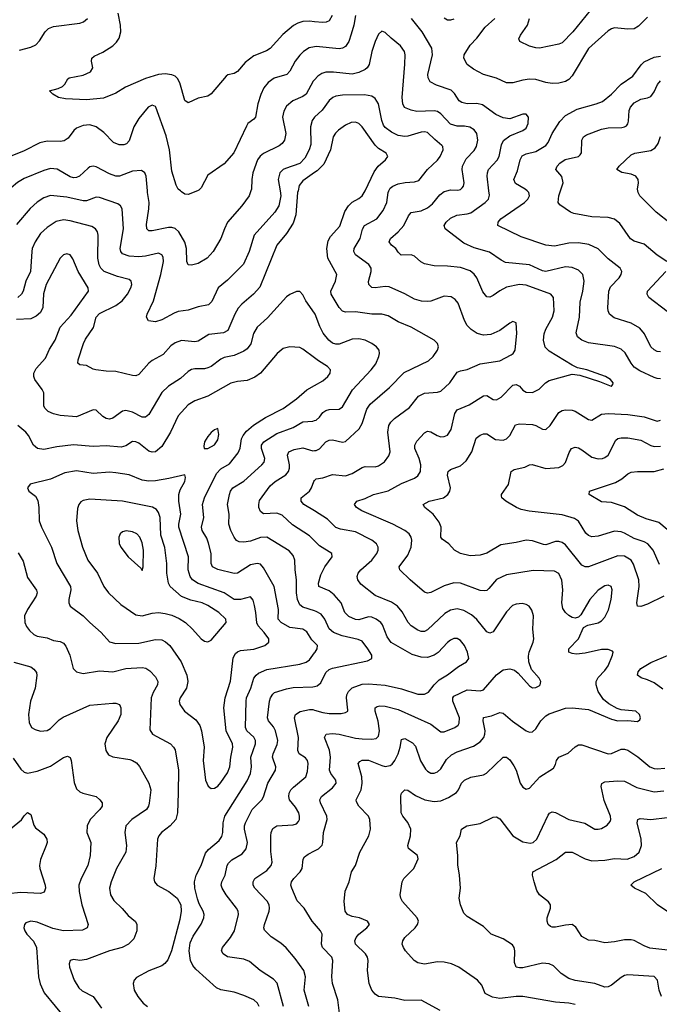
# Model space of a CAD drawing. Header units: inches. Extents: x 990586 to 1117858, y 769490 to 892071.
# Tile 196 of 248: x 1048203 to 1052102, y 875043 to 881044. Entities that reach past the tile are written whole.
import ezdxf

# ---------------------------------------------------------------- set-up
doc = ezdxf.new("R2010")
doc.units = ezdxf.units.IN
doc.header["$MEASUREMENT"] = 0
for name, color, linetype in [('B0847', 7, 'Continuous'), ('B0848', 7, 'Continuous'), ('B0857', 7, 'Continuous'), ('B0858', 7, 'Continuous')]:
    doc.layers.add(name, color=color, linetype=linetype)

msp = doc.modelspace()

# ---------------------------------------------------------------- linework, layer by layer
at = {"layer": 'B0847', "color": 6}
for points, elevation in [([(1049790.1, 880000), (1049794.8, 879970), (1049783.5, 879910), (1049757.4, 879870), (1049631.9, 879730), (1049601.4, 879630), (1049567.2, 879552.8), (1049470, 879455.4), (1049413.3, 879410), (1049374, 879326), (1049353.7, 879306.3), (1049290, 879293.9), (1049230, 879273.3), (1049170, 879265.6), (1049144, 879256), (1049070, 879215), (1049030, 879202.5), (1048988.3, 879208.3), (1048975.5, 879230), (1048980.1, 879250), (1049018.2, 879330), (1049062.9, 879490), (1049080.2, 879570), (1049076.7, 879596.7), (1049070, 879610.7), (1049050, 879620.1), (1048970, 879602), (1048930, 879598.8), (1048870, 879601.9), (1048830, 879617.2), (1048819.5, 879630), (1048815.4, 879650), (1048835.3, 879770), (1048826.8, 879890), (1048816.9, 879910), (1048801.5, 879921.5), (1048690, 879960.9), (1048670, 879961.8), (1048610, 879940.6), (1048590, 879940.3), (1048490, 879962.6), (1048390, 879972), (1048350, 879958), (1048309.3, 879930.7), (1048267.6, 879892.4), (1048183.9, 879796.1)], 3600), ([(1049899.9, 880000), (1049897.5, 879990), (1049886.5, 879853.5), (1049870, 879804.3), (1049830, 879740.4), (1049770, 879669.9), (1049666.5, 879413.5), (1049628, 879370), (1049557.6, 879310), (1049535, 879284.9), (1049514.3, 879250), (1049471, 879149), (1049445.7, 879134.3), (1049355.4, 879124.6), (1049290, 879084.9), (1049270, 879081.3), (1049190, 879089.2), (1049150, 879074.7), (1049124.7, 879055.3), (1049077.5, 879002.5), (1049010, 878966.8), (1048990, 878950.5), (1048930, 878881), (1048910, 878873.6), (1048890, 878875.7), (1048790, 878900.5), (1048730, 878901.8), (1048667.6, 878910), (1048650, 878913.7), (1048610, 878935.2), (1048570, 878940.3), (1048557.1, 878950), (1048559.4, 878970), (1048591.3, 879070), (1048603.7, 879096.3), (1048652.5, 879167.5), (1048670, 879231.4), (1048690, 879253), (1048790, 879302.3), (1048827.5, 879330), (1048860.8, 879370), (1048880.7, 879410), (1048885.7, 879430), (1048882.2, 879450), (1048870, 879459.6), (1048798.4, 879478.4), (1048717.6, 879510), (1048696.8, 879530), (1048687.3, 879550), (1048679.6, 879590), (1048681.1, 879730), (1048677, 879750), (1048664.9, 879770), (1048642.8, 879782.8), (1048510, 879817.1), (1048470, 879823.1), (1048426.1, 879813.9), (1048370, 879777.8), (1048330, 879739.8), (1048297.3, 879690), (1048279.7, 879650), (1048276, 879630), (1048268.7, 879510), (1048240.9, 879450), (1048223.5, 879390), (1048213.3, 879370), (1048192.3, 879350)], 3700), ([(1049612.8, 880000), (1049601.7, 879970), (1049556.8, 879910), (1049470.5, 879810), (1049450.7, 879770), (1049429.2, 879710), (1049382, 879630), (1049345.9, 879590), (1049290, 879557.9), (1049250, 879547.9), (1049229.5, 879549.5), (1049221.1, 879570), (1049219.4, 879650), (1049210, 879688.7), (1049172.6, 879750), (1049150.6, 879770.6), (1049130, 879777.7), (1049110, 879777.7), (1049010, 879756.4), (1048990, 879757.2), (1048977.6, 879770), (1048975.4, 879795.5), (1048991.2, 879890), (1048992.5, 879930), (1048982.7, 879990), (1048981.9, 880000)], 3500), ([(1049286, 880000), (1049230, 879977.3), (1049210, 879979.9), (1049190, 879993.7), (1049182.5, 880000)], 3400), ([(1050000, 879255.7), (1049948, 879330), (1049930, 879367.3), (1049910, 879387.5), (1049890, 879387.1), (1049850, 879368.6), (1049830, 879354.1), (1049713.5, 879226.5), (1049650.8, 879169.2), (1049628.9, 879131.1), (1049612.1, 879067.9), (1049590, 879037.7), (1049570, 879024.4), (1049510, 878998), (1049450, 878984.5), (1049430, 878975.7), (1049370, 878930.9), (1049350, 878921), (1049330, 878916.6), (1049270, 878916.8), (1049250, 878912), (1049230, 878900.6), (1049182.3, 878857.7), (1049109.9, 878810.1), (1049070, 878771.7), (1048990, 878638.4), (1048970, 878620.8), (1048950, 878620.5), (1048890, 878651.6), (1048850, 878662.5), (1048830, 878658), (1048770, 878614.6), (1048750, 878609.7), (1048730, 878613.8), (1048710, 878625.8), (1048670, 878663.4), (1048650, 878666.7), (1048550, 878623.7), (1048450, 878631.9), (1048410, 878641.5), (1048376.3, 878656.2), (1048356.5, 878676.5), (1048351, 878691), (1048349.4, 878770), (1048340.5, 878790), (1048295.3, 878850), (1048289.2, 878870), (1048289.4, 878890), (1048302.5, 878917.5), (1048359.7, 878980.3), (1048384.6, 879035.4), (1048418.5, 879090), (1048449.9, 879170.1), (1048516.4, 879243.6), (1048622.3, 879390), (1048620.4, 879410), (1048558.9, 879510), (1048526.9, 879586.9), (1048510, 879609.9), (1048490, 879616.6), (1048470, 879610.6), (1048450, 879589.9), (1048364.7, 879430), (1048348, 879372), (1048343.3, 879290), (1048330, 879260.1), (1048303.8, 879236.2), (1048270, 879221.3), (1048183.9, 879216.1)], 3800), ([(1050000, 878983.1), (1049930, 879036.1), (1049910, 879045.6), (1049850, 879050), (1049810, 879039.3), (1049772.8, 879010), (1049670, 878890.2), (1049635.7, 878864.3), (1049590, 878844.5), (1049530, 878838.4), (1049490, 878828.9), (1049350, 878750.1), (1049270, 878720.1), (1049230, 878695.8), (1049169.5, 878630), (1049122.1, 878530), (1049070, 878443.3), (1049030, 878410.8), (1049010, 878408), (1048990, 878414.4), (1048930, 878461.9), (1048910, 878470.7), (1048890, 878472), (1048850, 878447.4), (1048821.7, 878438.3), (1048730, 878446.3), (1048650, 878442.7), (1048530, 878452), (1048430, 878440.7), (1048350, 878423.3), (1048310.8, 878430.8), (1048286.7, 878450), (1048256.5, 878510), (1048240.5, 878530), (1048191.4, 878570)], 3900), ([(1050000, 877248), (1049984.3, 877264.3), (1049953.2, 877313.2), (1049942.2, 877322.2), (1049928.6, 877328.6), (1049850, 877339.5), (1049796.3, 877370), (1049779, 877390), (1049780.2, 877450), (1049755, 877590), (1049690, 877703), (1049670, 877724.6), (1049650, 877730.3), (1049610, 877722.2), (1049530, 877670.9), (1049510, 877668), (1049410, 877692.5), (1049378.7, 877710), (1049370.6, 877730), (1049370.5, 877790), (1049354, 877854), (1049343.2, 877883.2), (1049316, 877930), (1049311.9, 877950), (1049325.8, 878010), (1049317.7, 878090), (1049329.1, 878130), (1049402.4, 878277.6), (1049430, 878306), (1049482.6, 878337.4), (1049535.8, 878404.2), (1049546.8, 878433.2), (1049555.8, 878490), (1049564.8, 878510), (1049584.9, 878535.1), (1049627.5, 878572.5), (1049700.9, 878619.1), (1049810, 878673.3), (1049890, 878732.1), (1049953.1, 878786.9), (1050000, 878814)], 3900), ([(1050000, 877440.2), (1049930, 877463), (1049910, 877477.4), (1049897.1, 877510), (1049890.2, 877550), (1049891.1, 877630), (1049881.6, 877690), (1049880.1, 877750), (1049870, 877778.5), (1049845.9, 877805.9), (1049710, 877890), (1049670, 877888.1), (1049610, 877866.4), (1049570, 877859), (1049541.4, 877861.4), (1049525, 877870), (1049510, 877889.5), (1049490, 877929.9), (1049478.6, 877970), (1049479.1, 878030), (1049470.8, 878090), (1049481.8, 878150), (1049488.8, 878171.2), (1049502.6, 878190), (1049570, 878230.9), (1049680.1, 878330), (1049693.1, 878346.9), (1049698.2, 878370), (1049677.2, 878430), (1049677.8, 878450), (1049690.6, 878470), (1049770, 878521.4), (1049870, 878558.7), (1049930, 878592.7), (1049990, 878597.2), (1050000, 878600.6)], 3800), ([(1050000, 877867.2), (1049970, 877897.6), (1049865.2, 877965.2), (1049803.6, 878023.6), (1049770, 878037.2), (1049690, 878032.7), (1049670, 878046.5), (1049661.6, 878070), (1049660.1, 878090), (1049665.9, 878114.1), (1049730, 878203.6), (1049761, 878230), (1049825.4, 878270), (1049842.7, 878290), (1049847.9, 878310), (1049847, 878330), (1049834.9, 878390), (1049843.5, 878410), (1049875.7, 878424.3), (1049930, 878433.6), (1049990, 878416.9), (1050000, 878417.3)], 3700), ([(1050000, 878050.1), (1049935.9, 878090), (1049918.3, 878110), (1049918, 878130), (1049969.7, 878170.3), (1049982, 878190), (1049995.8, 878230), (1050000, 878234.5)], 3600), ([(1048194, 877794), (1048224.4, 877744.4), (1048250, 877644.3), (1048306.4, 877566.4), (1048310, 877550), (1048304.2, 877530), (1048250, 877450), (1048233.2, 877410), (1048235.2, 877370), (1048245, 877345), (1048261.8, 877321.8), (1048290, 877297.8), (1048310, 877287.3), (1048370, 877276), (1048410, 877260.3), (1048450, 877253.7), (1048470, 877245), (1048484.9, 877224.9), (1048509.3, 877170), (1048528.5, 877090), (1048550, 877069.3), (1048590, 877059.9), (1048690, 877076.1), (1048770, 877069.9), (1048850, 877090.2), (1048950, 877096.4), (1048972, 877092), (1048995.6, 877075.6), (1049030, 877039), (1049045.2, 877010), (1049043.8, 876990), (1049016.2, 876943.8), (1049005.4, 876910), (1048995.6, 876715.6), (1049013.4, 876690), (1049122.1, 876630), (1049141.4, 876610), (1049150, 876593.4), (1049171, 876471), (1049169.7, 876330), (1049165.2, 876210), (1049154.9, 876170), (1049119.8, 876130), (1049067, 876090), (1049050.3, 876070), (1049042.5, 876050), (1049032.1, 875887.9), (1049019.9, 875810), (1049024.6, 875790), (1049041.5, 875770), (1049112.7, 875730), (1049163, 875690), (1049185.6, 875650), (1049187.6, 875610), (1049179.2, 875560.8), (1049127.5, 875370), (1049105.6, 875314.4), (1049088.1, 875291.9), (1049070, 875278.5), (1048990, 875247.8), (1048914.2, 875205.8), (1048899.9, 875190), (1048894.2, 875170), (1048901.7, 875130), (1048923.9, 875090), (1048956.3, 875050), (1048981.5, 875030)], 3900), ([(1049663.6, 875030), (1049653.6, 875050), (1049630, 875070.8), (1049570, 875097.2), (1049510, 875116.9), (1049430, 875131.2), (1049402.9, 875142.9), (1049276.7, 875256.7), (1049258.9, 875278.9), (1049243.6, 875310), (1049235.3, 875370), (1049242.8, 875417.2), (1049260.7, 875459.3), (1049310, 875531.3), (1049326.5, 875570), (1049327.1, 875590), (1049321, 875610), (1049296.2, 875656.2), (1049286.3, 875686.3), (1049271.3, 875751.3), (1049268.6, 875790), (1049279.2, 875830), (1049309.9, 875890.1), (1049336.3, 875963.7), (1049353.9, 875986.1), (1049418.8, 876041.2), (1049435.1, 876064.9), (1049441.7, 876090), (1049444.3, 876150), (1049454.2, 876190), (1049590, 876404.4), (1049609.7, 876450), (1049616.9, 876490), (1049611.9, 876550), (1049639.6, 876630), (1049639.9, 876650), (1049630.6, 876670.6), (1049587.5, 876710), (1049579.7, 876730), (1049583, 876890), (1049586.4, 876910), (1049612.8, 876970), (1049630.1, 877030), (1049644.2, 877050), (1049659, 877061), (1049710, 877083.8), (1049910, 877115.2), (1049950, 877127.3), (1049970, 877143.2), (1050000, 877184.4)], 3900), ([(1048167.7, 877127.7), (1048270, 877098.9), (1048290, 877085.7), (1048304.7, 877064.7), (1048307.5, 877047.5), (1048297.2, 876970), (1048269.3, 876890), (1048256.8, 876810), (1048259.9, 876759.9), (1048275.7, 876730), (1048297.4, 876717.4), (1048330, 876708.4), (1048370, 876712.4), (1048390, 876723.6), (1048444.1, 876775.9), (1048467.4, 876792.6), (1048630, 876866), (1048770, 876879), (1048790, 876878.8), (1048810.6, 876870.6), (1048818.9, 876850), (1048819.4, 876810), (1048802.3, 876770), (1048733.8, 876670), (1048722.4, 876630), (1048727.9, 876590), (1048744.4, 876564.4), (1048770, 876550.5), (1048874.6, 876534.6), (1048891.6, 876530), (1048915.2, 876515.2), (1048932.8, 876492.8), (1048990.4, 876390), (1049002, 876350), (1048991.7, 876268.3), (1048987.3, 876250), (1048975.4, 876230), (1048885.7, 876170), (1048851, 876130), (1048843, 876090), (1048854.6, 876010), (1048849.6, 875970.4), (1048792.7, 875870), (1048760.3, 875790), (1048750.8, 875750), (1048756.8, 875710), (1048776.1, 875676.1), (1048827.3, 875627.3), (1048864.3, 875584.3), (1048908.4, 875548.4), (1048917.7, 875530), (1048916.6, 875490), (1048898.7, 875441.3), (1048867.2, 875410), (1048826.8, 875390), (1048750, 875369.6), (1048610, 875315.3), (1048570, 875310.9), (1048530, 875316.5), (1048510, 875310.9), (1048505.5, 875290), (1048507.2, 875270), (1048534.5, 875190), (1048562.8, 875142.8), (1048584.8, 875124.8), (1048650.8, 875090.8), (1048700.7, 875020.7)], 3800), ([(1049811.4, 875030), (1049772.8, 875172.8), (1049750, 875197.2), (1049669.6, 875249.6), (1049603.2, 875303.2), (1049570, 875317.3), (1049470, 875333.1), (1049443.1, 875350), (1049432.5, 875370), (1049439.8, 875390), (1049488.4, 875450), (1049513.3, 875490), (1049536.1, 875590), (1049534.9, 875610), (1049525.4, 875630), (1049462.3, 875710), (1049437.4, 875750), (1049431.9, 875770), (1049434.9, 875790), (1049454.8, 875830), (1049467.6, 875890), (1049475.8, 875904.2), (1049497.1, 875922.9), (1049559.2, 875960.8), (1049582.7, 875990), (1049591.2, 876030), (1049573.5, 876110), (1049573.1, 876130), (1049578.8, 876150), (1049620, 876230), (1049678.6, 876290), (1049690, 876307.3), (1049714.9, 876390), (1049763, 876470), (1049764.9, 876490), (1049744.9, 876550), (1049748.3, 876570), (1049773.5, 876626.5), (1049776.5, 876650), (1049762.7, 876710), (1049750, 876734.7), (1049720.1, 876770), (1049713.3, 876790), (1049724.9, 876890), (1049731, 876910), (1049745.8, 876934.2), (1049756.9, 876943.1), (1049830, 876966.6), (1049870, 876972.9), (1049990, 876978.6), (1050000, 876980.7)], 3800), ([(1049965.7, 875030), (1049937.8, 875130), (1049944.5, 875210), (1049934.3, 875250), (1049882.9, 875322.8), (1049828, 875388), (1049795.8, 875415.8), (1049735.1, 875455.1), (1049694.5, 875494.5), (1049690.4, 875510), (1049695.1, 875530), (1049724.4, 875610), (1049726.8, 875630), (1049723.1, 875650), (1049711, 875671), (1049635.9, 875750), (1049626.7, 875770), (1049626.9, 875790), (1049637.1, 875810), (1049710, 875857.7), (1049736.6, 875890), (1049741.9, 875910), (1049733.8, 875973.8), (1049735, 876070), (1049736.4, 876090), (1049745.8, 876114.2), (1049770, 876130.3), (1049870, 876136.8), (1049890, 876143.9), (1049902.9, 876157.1), (1049909, 876170), (1049909.6, 876190), (1049903.8, 876210), (1049884.5, 876244.5), (1049848.1, 876290), (1049842.8, 876310), (1049846.4, 876330), (1049856.9, 876350), (1049872.9, 876367.1), (1049947.5, 876430), (1049958.4, 876461.6), (1049961.9, 876510), (1049957.3, 876530), (1049944.7, 876544.7), (1049907.6, 876570), (1049897.9, 876590), (1049902.2, 876670), (1049877.8, 876790), (1049883.5, 876810), (1049912.8, 876827.2), (1049970, 876839.7), (1049990, 876838.8), (1050000, 876836.1)], 3700), ([(1048162.7, 876542.7), (1048210, 876475.2), (1048230, 876457.7), (1048250, 876452.6), (1048310, 876463.2), (1048390, 876493.7), (1048470, 876546.8), (1048495.3, 876555.3), (1048510, 876547.1), (1048516.2, 876530), (1048534.3, 876394.3), (1048550, 876356.3), (1048570, 876339), (1048588.8, 876330), (1048668.6, 876308.6), (1048692, 876290), (1048706, 876270), (1048705.5, 876250), (1048692, 876230), (1048632.9, 876170), (1048614.2, 876130), (1048611.9, 876090), (1048636.7, 876030), (1048632.5, 875950), (1048618.7, 875890), (1048577.8, 875810), (1048564.1, 875770), (1048565.8, 875730), (1048582.6, 875650), (1048619.5, 875530), (1048614.1, 875510), (1048585.7, 875494.3), (1048470, 875491.7), (1048405.9, 875505.9), (1048310, 875542.8), (1048271, 875549), (1048241.2, 875538.8), (1048232.5, 875530), (1048228.8, 875510), (1048233.6, 875490), (1048245.9, 875470), (1048287.9, 875427.9), (1048306.4, 875390), (1048317.8, 875210), (1048328.3, 875168.3), (1048353.1, 875113.1), (1048486.9, 874950)], 3700), ([(1048147, 876113), (1048213.1, 876166.9), (1048230, 876192.3), (1048251.4, 876211.4), (1048270, 876200.6), (1048290, 876134.3), (1048299.4, 876119.4), (1048350, 876079.4), (1048367.9, 876050), (1048370.1, 876030), (1048365.1, 876010), (1048330, 875925.8), (1048322.8, 875890), (1048325.5, 875870), (1048358.9, 875770), (1048360.1, 875750), (1048352.8, 875727.2), (1048330, 875718.3), (1048210, 875725.4), (1048130, 875715.7)], 3600), ([(1050000, 875533), (1049985.1, 875550), (1049936.3, 875630), (1049894.5, 875674.5), (1049862.8, 875750), (1049856.8, 875770), (1049860.3, 875790), (1049873.3, 875810), (1049913.2, 875850), (1049924.9, 875870), (1049931.8, 875928.2), (1049938.5, 875941.5), (1049960.9, 875959.1), (1050000, 875978.2)], 3600)]:
    msp.add_lwpolyline(points, dxfattribs=dict(at, elevation=elevation))
for points, elevation in [([(1049410, 878551.6), (1049390, 878544.3), (1049370, 878527.4), (1049350, 878504.4), (1049330.1, 878470), (1049325.1, 878445.1), (1049328.4, 878430), (1049350, 878429.4), (1049390, 878453.3), (1049410, 878483.4), (1049416.6, 878516.6)], 4000), ([(1048550, 878293.9), (1048477.4, 878282.6), (1048390, 878242.6), (1048266.1, 878213.9), (1048251.1, 878190), (1048259.7, 878170), (1048299.2, 878139.2), (1048312.9, 878112.9), (1048319.9, 878070), (1048322, 877990), (1048335.5, 877950), (1048396.2, 877830), (1048429.2, 877729.2), (1048512.8, 877590), (1048514.5, 877570), (1048502.5, 877510), (1048503.2, 877490), (1048511.2, 877470), (1048590, 877411.6), (1048630, 877370.1), (1048698.8, 877310), (1048751.2, 877251.2), (1048790, 877242.9), (1048930, 877244.7), (1049030, 877266.5), (1049070, 877263.6), (1049092.7, 877252.7), (1049118.8, 877230), (1049186.7, 877130), (1049221.7, 877050), (1049228.9, 877010), (1049219.1, 876970), (1049181.6, 876910), (1049176.1, 876890), (1049179.5, 876870), (1049206.7, 876830), (1049277, 876777), (1049301.2, 876741.3), (1049310.6, 876710.6), (1049327.8, 876610), (1049321, 876530), (1049336.3, 876410), (1049352.2, 876372.2), (1049370, 876358.4), (1049390, 876359.4), (1049410, 876373.2), (1049430, 876395.5), (1049470, 876454.3), (1049484.9, 876490), (1049489.5, 876550), (1049501.6, 876610), (1049499.6, 876630), (1049462.3, 876710), (1049447.7, 876850), (1049455, 876910), (1049487.6, 877012.4), (1049504.4, 877155.6), (1049518.8, 877181.2), (1049530, 877191.6), (1049550, 877200.3), (1049630, 877207.8), (1049697.1, 877230), (1049722.7, 877250), (1049721.4, 877270), (1049694.3, 877310), (1049656.8, 877350), (1049647.7, 877367.6), (1049643, 877430), (1049634.2, 877474.2), (1049625.4, 877505.4), (1049610, 877526.3), (1049550, 877509.7), (1049510, 877510.3), (1049450, 877550.1), (1049290, 877608.1), (1049256.2, 877630), (1049241.3, 877650), (1049230.8, 877690), (1049231.4, 877770), (1049173.8, 877950), (1049173.1, 877970), (1049185.7, 878030), (1049173, 878110), (1049173.2, 878150), (1049182, 878178), (1049208.9, 878230), (1049214.4, 878254.4), (1049210.5, 878270.5), (1049112.3, 878247.7), (1049030, 878233.6), (1048990, 878231.6), (1048950, 878238.1), (1048870, 878269.1), (1048790, 878282.7), (1048750, 878285.5), (1048650, 878277.7)], 4000), ([(1048630, 878120.7), (1048590, 878114.3), (1048574.9, 878105.1), (1048563.6, 878090), (1048555.5, 878064.5), (1048548.7, 877990), (1048557.5, 877930), (1048585.1, 877830), (1048617.7, 877750), (1048677.9, 877670), (1048716.1, 877590), (1048744.9, 877550), (1048819.3, 877479.3), (1048910, 877415.9), (1048950, 877409.8), (1049010, 877425.9), (1049050, 877430.2), (1049090, 877425.4), (1049130, 877414), (1049174.8, 877394.8), (1049214, 877370), (1049257.3, 877330), (1049310, 877269.7), (1049330, 877256.1), (1049350, 877252.2), (1049370, 877261.4), (1049462.6, 877370), (1049460.4, 877390), (1049416.7, 877430), (1049350, 877474.4), (1049315.6, 877490), (1049246.3, 877506.3), (1049188.8, 877528.8), (1049119.8, 877590), (1049110.1, 877610), (1049099.3, 877670), (1049100.6, 877730), (1049087.2, 877827.2), (1049062.6, 877902.6), (1049058.5, 878010), (1049050, 878040.7), (1049037.9, 878058), (1049012.1, 878072.1), (1048830, 878110.4)], 4100), ([(1048851.7, 877928.3), (1048830, 877921.9), (1048815.1, 877910), (1048806.7, 877890), (1048810, 877852), (1048820.1, 877830), (1048864.6, 877770), (1048941, 877701), (1048950, 877687.7), (1048956.7, 877710), (1048957.2, 877810), (1048950, 877855.8), (1048935.4, 877890), (1048916.8, 877910), (1048890, 877923.2)], 4200)]:
    msp.add_lwpolyline(points, close=True, dxfattribs=dict(at, elevation=elevation))
at = {"layer": 'B0848', "color": 6}
for points, elevation in [([(1048202.6, 880857.4), (1048270, 880875.2), (1048301.4, 880890), (1048324.3, 880915.7), (1048357.9, 880970), (1048378.6, 880990), (1048410, 881002.3), (1048570, 881023.2), (1048591.9, 881030), (1048616.7, 881050)], 3400), ([(1050000, 881030.8), (1049970, 881033.7), (1049930, 881032.3), (1049898, 881022), (1049872.3, 881007.7), (1049806.7, 880953.3), (1049730, 880868.6), (1049706.9, 880853.1), (1049630, 880822.7), (1049577.7, 880782.3), (1049530, 880728.5), (1049510, 880716.3), (1049472.6, 880707.4), (1049460.9, 880699.1), (1049370, 880591.2), (1049350, 880578), (1049290, 880564.9), (1049230, 880536.8), (1049210, 880551.6), (1049179.1, 880659.1), (1049165.9, 880685.9), (1049150, 880699.6), (1049130, 880707.6), (1049090, 880713.2), (1049050, 880710), (1048970, 880685.1), (1048847.5, 880632.5), (1048790, 880596.1), (1048713.9, 880566.1), (1048610, 880554.4), (1048481.9, 880561.9), (1048439.1, 880570), (1048405.8, 880590), (1048384, 880610), (1048436.6, 880623.4), (1048464.1, 880635.9), (1048479, 880650), (1048496.1, 880683.9), (1048504.8, 880690), (1048590, 880705.8), (1048634.8, 880725.2), (1048649.5, 880750), (1048640.9, 880790), (1048642.4, 880810), (1048658, 880822), (1048710, 880845.9), (1048770, 880885.1), (1048793.8, 880906.2), (1048810, 880930), (1048819.6, 880970), (1048817.8, 881010), (1048802.3, 881082.3)], 3300), ([(1050000, 880878.2), (1049968.1, 880871.9), (1049932.7, 880850), (1049910, 880826.9), (1049882.9, 880790), (1049850.5, 880729.5), (1049830.9, 880710), (1049753.5, 880686.5), (1049718.4, 880661.6), (1049691.2, 880628.8), (1049672.1, 880587.9), (1049654.3, 880530), (1049640.7, 880450), (1049630, 880436.6), (1049594.8, 880410), (1049584.9, 880395.1), (1049508.5, 880231.5), (1049450, 880165.3), (1049350, 880096.3), (1049310, 880018.3), (1049295.9, 880004.1), (1049286, 880000)], 3400), ([(1050000, 880677), (1049992.1, 880667.9), (1049949.3, 880590), (1049930, 880574.8), (1049868.1, 880550), (1049830, 880516.2), (1049813.1, 880486.9), (1049805.6, 880450), (1049824.9, 880350), (1049817.2, 880310), (1049803.8, 880290), (1049785.6, 880274.4), (1049690, 880229), (1049668.6, 880211.4), (1049652.6, 880190), (1049623.6, 880110), (1049617.6, 880070), (1049616.5, 880010), (1049612.8, 880000)], 3500), ([(1049182.5, 880000), (1049170, 880010.4), (1049155.9, 880035.9), (1049130, 880119.5), (1049116, 880250), (1049095.1, 880335.1), (1049033.7, 880510), (1049030, 880515.5), (1049010, 880521.7), (1048986.1, 880510), (1048930, 880442.2), (1048899.2, 880390), (1048870, 880306.3), (1048853.3, 880286.7), (1048838.5, 880281.5), (1048810, 880280.7), (1048775.3, 880295.3), (1048715.8, 880355.8), (1048670, 880391.4), (1048630, 880402.2), (1048590, 880399), (1048550, 880383.4), (1048532.6, 880367.4), (1048498.1, 880321.9), (1048474.1, 880305.9), (1048450, 880301.3), (1048370, 880302.4), (1048326, 880294), (1048230, 880245.3), (1048135, 880205)], 3400), ([(1050000, 880448.7), (1049985.8, 880430), (1049975.9, 880390), (1049977.4, 880282.6), (1049968.2, 880250), (1049941.3, 880198.7), (1049910, 880167), (1049823.4, 880136.6), (1049810, 880130), (1049789.8, 880110), (1049779.2, 880070), (1049790.1, 880000)], 3600), ([(1048981.9, 880000), (1048974.6, 880090), (1048966.3, 880110), (1048945.3, 880125.3), (1048890, 880119.9), (1048810.5, 880089.5), (1048790, 880090.8), (1048750, 880105.2), (1048670, 880146.3), (1048650, 880151.2), (1048630, 880146.7), (1048620.3, 880139.7), (1048567.7, 880090), (1048550, 880082.2), (1048530, 880080.1), (1048510, 880085.4), (1048432.3, 880132.3), (1048390, 880137), (1048350, 880125.4), (1048230, 880075.6), (1048190, 880051.2), (1048150, 880018.3), (1048134, 880000)], 3500), ([(1050000, 880111.3), (1049930, 880061.1), (1049907.6, 880032.4), (1049899.9, 880000)], 3700)]:
    msp.add_lwpolyline(points, dxfattribs=dict(at, elevation=elevation))
at = {"layer": 'B0857', "color": 6}
for points, elevation in [([(1050000, 878417.3), (1050010, 878417.6), (1050030, 878429.2), (1050068.5, 878470), (1050090, 878480.2), (1050110, 878483.8), (1050170, 878469.8), (1050190, 878473.2), (1050273.1, 878550), (1050290, 878582.5), (1050318.4, 878670), (1050339.2, 878700.8), (1050458.2, 878801.8), (1050545.9, 878894.1), (1050694.9, 878965.1), (1050723.9, 878990), (1050750.9, 879030), (1050755.9, 879050), (1050750.3, 879070), (1050729.9, 879090), (1050589, 879169), (1050510, 879202.9), (1050450, 879237.9), (1050410, 879248), (1050350, 879248.6), (1050250, 879263.2), (1050190, 879261.3), (1050170, 879267.5), (1050150, 879289.1), (1050100.8, 879370), (1050099.3, 879390), (1050128.2, 879450), (1050135.4, 879490), (1050082.5, 879590), (1050076.1, 879650), (1050083.3, 879696.7), (1050098.3, 879721.7), (1050155.2, 879784.8), (1050186.1, 879873.9), (1050206.7, 879910), (1050230, 879931.3), (1050270, 879953), (1050290.4, 879969.6), (1050309.5, 880000)], 3700), ([(1050000, 878234.5), (1050010, 878245.4), (1050050, 878251.9), (1050110, 878271), (1050190, 878263.4), (1050230, 878277.3), (1050290, 878314), (1050310, 878320.8), (1050370, 878319.5), (1050390, 878324.2), (1050426, 878350), (1050454.1, 878385.9), (1050461.3, 878410), (1050446.3, 878530), (1050453.4, 878570), (1050465, 878590), (1050487.2, 878612.8), (1050579.4, 878680.6), (1050634.9, 878750), (1050670, 878766.7), (1050750, 878772.8), (1050770, 878780.6), (1050825.3, 878830), (1050870, 878894.8), (1050890, 878903.5), (1050930, 878911.2), (1051010, 878946.5), (1051130, 878964.3), (1051199.6, 879000.4), (1051211.6, 879010), (1051223.3, 879030), (1051233.6, 879133.6), (1051230, 879196.5), (1051210, 879203.6), (1051190, 879194.2), (1051130.8, 879149.2), (1051075.3, 879124.7), (1051030, 879120), (1050991.4, 879131.4), (1050954.7, 879154.7), (1050930, 879180.4), (1050914.6, 879210), (1050875.9, 879315.9), (1050858.7, 879338.7), (1050834.2, 879354.2), (1050790, 879357.8), (1050710, 879329), (1050690, 879325.6), (1050651.9, 879328.1), (1050610, 879339.6), (1050550, 879373.1), (1050454.9, 879414.9), (1050430, 879417.3), (1050370.2, 879410.2), (1050350, 879412.2), (1050330.6, 879430), (1050328.8, 879448.8), (1050344.9, 879510), (1050345.1, 879530), (1050331.9, 879551.9), (1050249.9, 879609.9), (1050239.6, 879630), (1050242.5, 879650), (1050278.6, 879710), (1050292.4, 879767.6), (1050305, 879790), (1050380.6, 879830), (1050419.1, 879880.9), (1050440.6, 879930), (1050449.1, 879990.9), (1050453.6, 880000)], 3600), ([(1050765.3, 875005.3), (1050650, 875067.6), (1050550, 875066.2), (1050490, 875081), (1050390.2, 875090.2), (1050370, 875104), (1050350, 875129.4), (1050333.7, 875170), (1050324, 875250), (1050326.4, 875310), (1050323.1, 875330), (1050311.1, 875350), (1050250.4, 875410), (1050246.2, 875430), (1050254, 875450), (1050270.3, 875469.7), (1050319, 875510), (1050334.9, 875530), (1050323.4, 875550), (1050275.2, 875570), (1050230, 875579.1), (1050202.1, 875590), (1050187.6, 875610), (1050181.1, 875670), (1050186.9, 875733.1), (1050211.5, 875790), (1050226.5, 875850), (1050250.3, 875890), (1050276.2, 875970), (1050330.7, 876070), (1050341.1, 876110), (1050337.3, 876170), (1050330.4, 876190), (1050270.6, 876250), (1050256.5, 876276.5), (1050254.5, 876290), (1050283.9, 876350), (1050291.8, 876390), (1050288, 876430), (1050266, 876510), (1050276.1, 876523.9), (1050290, 876531.1), (1050330, 876530.9), (1050410, 876497.8), (1050430, 876493.3), (1050460.8, 876499.2), (1050473, 876507), (1050490, 876529.5), (1050509.3, 876570), (1050522.2, 876610), (1050530, 876657.4), (1050550, 876663.4), (1050597.1, 876637.1), (1050616, 876616), (1050646.6, 876526.6), (1050677, 876477), (1050690, 876463.3), (1050710, 876452.5), (1050730, 876452), (1050750, 876459.8), (1050770, 876477.2), (1050805.6, 876534.4), (1050836.2, 876563.8), (1050870, 876582.2), (1050970, 876615.6), (1051010, 876642.2), (1051031.5, 876668.5), (1051039.2, 876690), (1051041.1, 876710), (1051028.7, 876770), (1051029.8, 876790.2), (1051078.5, 876801.5), (1051130, 876821.8), (1051150, 876817.4), (1051208, 876768), (1051290, 876709.7), (1051310, 876700.8), (1051330, 876704.7), (1051350, 876722.5), (1051379.7, 876770), (1051410, 876802.1), (1051430, 876813.6), (1051530, 876848.2), (1051570, 876849.2), (1051670, 876839), (1051810, 876781), (1051850, 876769.8), (1051910, 876772.3), (1051970, 876766.7), (1051983.7, 876776.3), (1051988.4, 876790), (1051980.9, 876810), (1051959.1, 876830), (1051870, 876837.6), (1051846, 876846), (1051795.2, 876875.2), (1051761.6, 876901.6), (1051729.6, 876950), (1051717, 876990), (1051718.3, 877010), (1051730, 877035.2), (1051770, 877077.4), (1051790, 877106.5), (1051816.6, 877170), (1051820.7, 877190), (1051816.2, 877196.2), (1051790, 877205.1), (1051750, 877204.7), (1051650, 877184.1), (1051598, 877178), (1051570, 877180.8), (1051549.9, 877190), (1051551.4, 877210), (1051609.8, 877270.2), (1051640.3, 877339.7), (1051665.6, 877354.4), (1051730, 877367.1), (1051750, 877379.6), (1051770, 877402.6), (1051792.5, 877447.5), (1051809.7, 877510), (1051815.5, 877570), (1051807.8, 877590), (1051790, 877597), (1051770, 877593.3), (1051730, 877566.9), (1051679.2, 877510), (1051624, 877416), (1051610, 877401.5), (1051590, 877395.8), (1051570, 877400.1), (1051550, 877412.1), (1051530, 877431.2), (1051514.5, 877454.5), (1051507.3, 877490), (1051514.9, 877570), (1051508.7, 877628.7), (1051490, 877668.3), (1051463.5, 877683.5), (1051332.8, 877687.2), (1051170, 877660.8), (1051110, 877631.8), (1051062.9, 877577.1), (1051050, 877565.6), (1051037.3, 877562.7), (1051010, 877565.7), (1050890, 877608.8), (1050850, 877612.4), (1050790, 877593.6), (1050710, 877551.8), (1050690, 877548.9), (1050670, 877554.2), (1050582.7, 877630), (1050520.9, 877690), (1050518.5, 877698.5), (1050516.3, 877710), (1050570, 877781.1), (1050589.7, 877830), (1050592.7, 877872.7), (1050589.1, 877890), (1050577.5, 877910), (1050551.4, 877931.4), (1050478.5, 877970), (1050289.6, 878049.6), (1050256.2, 878070), (1050243.9, 878090), (1050257.5, 878110), (1050310, 878126.6), (1050359.5, 878150), (1050450, 878171.9), (1050530, 878217.1), (1050609.9, 878250), (1050630, 878263), (1050646.2, 878290), (1050648.8, 878330), (1050638.4, 878370), (1050611, 878430), (1050611.1, 878450), (1050624, 878476), (1050670, 878526.7), (1050690, 878536.6), (1050710, 878532.6), (1050749, 878509), (1050770, 878502.4), (1050790, 878502.8), (1050810, 878511.2), (1050834, 878546), (1050856.3, 878643.7), (1050870, 878666.4), (1050943.7, 878696.3), (1051030, 878751.6), (1051050, 878753.8), (1051090, 878729.3), (1051110, 878727.2), (1051137.3, 878742.7), (1051210, 878816.7), (1051230, 878819.4), (1051250, 878810.2), (1051270, 878785.7), (1051290, 878774), (1051330, 878772.4), (1051368.9, 878791.1), (1051408.6, 878831.4), (1051430, 878844.8), (1051570, 878882.8), (1051617.1, 878877.1), (1051738.2, 878838.2), (1051808.2, 878810), (1051811.5, 878810), (1051819.1, 878820.9), (1051820.8, 878830), (1051804.9, 878850), (1051775, 878870), (1051659.7, 878910), (1051602.7, 878922.7), (1051570, 878937.2), (1051430, 879023.9), (1051407.2, 879047.2), (1051396, 879090), (1051400, 879130), (1051410, 879156.7), (1051451.8, 879230), (1051460.7, 879270), (1051457.7, 879350), (1051440.6, 879370), (1051290, 879425.9), (1051250, 879430.2), (1051170, 879412.8), (1051129.4, 879390.6), (1051090, 879362), (1051070, 879352.3), (1051050, 879354.5), (1051026, 879386), (1050990.7, 879470.7), (1050973.5, 879493.5), (1050950, 879512.4), (1050890, 879532.5), (1050810, 879541.4), (1050730, 879543.9), (1050670, 879556.4), (1050648.3, 879568.3), (1050610, 879601.7), (1050590, 879609.7), (1050528.9, 879608.9), (1050510, 879626.9), (1050495.6, 879650), (1050468.9, 879670), (1050455.2, 879690), (1050463.7, 879710), (1050510.1, 879749.9), (1050544.7, 879790), (1050572.5, 879847.5), (1050590, 879869.5), (1050650, 879878.9), (1050690, 879896.5), (1050718.7, 879921.3), (1050763.9, 879976.1), (1050790, 879995.8), (1050806.7, 880000)], 3500), ([(1052110, 878855.9), (1052090, 878856.6), (1052070, 878863.4), (1051983.1, 878903.1), (1051950, 878925.9), (1051930.2, 878950.2), (1051893.6, 879013.6), (1051870, 879036.1), (1051830, 879051.1), (1051670, 879075.3), (1051630.6, 879090.6), (1051604.4, 879110), (1051595, 879135), (1051616.5, 879230), (1051618.8, 879321.2), (1051636.9, 879390), (1051643.7, 879450), (1051635.7, 879490), (1051610, 879517), (1051570, 879533.3), (1051530, 879536.8), (1051410, 879509.3), (1051390, 879512.9), (1051310, 879548.9), (1051164.8, 879564.8), (1051137.6, 879577.6), (1051067.7, 879627.7), (1050973.7, 879653.7), (1050910, 879681.7), (1050796.5, 879770), (1050790.8, 879790), (1050802.2, 879810), (1050830, 879834), (1050867.7, 879852.3), (1050930, 879860.2), (1050952.7, 879867.3), (1051040.8, 879930), (1051060.3, 879950), (1051066.7, 879973.3), (1051063.6, 880000)], 3400), ([(1052110, 879019), (1052090, 879021.9), (1052070, 879031.1), (1052050.5, 879050.5), (1052012.5, 879130), (1051983.5, 879163.5), (1051930, 879193.7), (1051827.3, 879227.3), (1051798.3, 879250), (1051789.8, 879269.8), (1051788.3, 879288.4), (1051794.2, 879390), (1051805.1, 879414.9), (1051857.2, 879470), (1051868.9, 879490), (1051872.9, 879510), (1051863.8, 879530), (1051790, 879587.1), (1051730, 879647.7), (1051673, 879673), (1051610, 879683.7), (1051550, 879680.8), (1051464.1, 879664.1), (1051410, 879669.8), (1051260.6, 879720.6), (1051118.5, 879790), (1051120.1, 879810), (1051136.9, 879830), (1051279.5, 879930), (1051300.2, 879950), (1051311.4, 879970), (1051307.8, 879990), (1051296.6, 880000)], 3300), ([(1052147.8, 879570), (1052090, 879607.9), (1052010, 879676.3), (1051950, 879694.8), (1051927.1, 879707.1), (1051860.6, 879800.6), (1051830, 879827.7), (1051790, 879838.3), (1051690, 879841.8), (1051581.7, 879861.7), (1051561.2, 879870), (1051496.1, 879916.1), (1051486.5, 879930), (1051490.1, 879970), (1051500.2, 880000)], 3200), ([(1052170, 879801.8), (1052082.6, 879870), (1051982.9, 879970), (1051973.1, 879990), (1051971.5, 880000)], 3100), ([(1052150, 879265), (1052039, 879350), (1052027.3, 879370), (1052029.4, 879390), (1052141.1, 879510)], 3200), ([(1050000, 878600.6), (1050010, 878603.9), (1050030, 878620.7), (1050050.6, 878649.4), (1050070, 878662.5), (1050090, 878667.6), (1050150, 878669.8), (1050170, 878683.5), (1050232.3, 878787.6), (1050345.9, 878910), (1050373.7, 878946.3), (1050393, 878990), (1050396.6, 879010), (1050393.5, 879030), (1050378.5, 879050), (1050350, 879071.1), (1050310, 879090.3), (1050270, 879099.2), (1050230, 879097.1), (1050150, 879067), (1050130, 879066), (1050110, 879072.2), (1050088.1, 879090), (1050053.7, 879133.7), (1050033.1, 879173.1), (1050004, 879250), (1050000, 879255.7)], 3800), ([(1050000, 878814), (1050050, 878842.9), (1050080.5, 878870), (1050095.1, 878890), (1050097.4, 878910), (1050080.3, 878930), (1050024.5, 878964.5), (1050000, 878983.1)], 3900), ([(1052130, 877530.9), (1052030, 877482.7), (1051990, 877467.2), (1051970.3, 877470.3), (1051964.7, 877490), (1051979.9, 877590), (1051978.1, 877630), (1051945.8, 877725.8), (1051930, 877750.2), (1051890, 877774.5), (1051850, 877776.2), (1051670, 877709.4), (1051650, 877709.2), (1051630, 877720.3), (1051530, 877842.8), (1051510, 877856.9), (1051490, 877863.5), (1051470, 877864.2), (1051410, 877844.2), (1051395.4, 877844.6), (1051330, 877867.4), (1051290, 877871.6), (1051230, 877857.3), (1051136.8, 877843.2), (1051050, 877792.7), (1051010, 877779.8), (1050950, 877776.2), (1050890.6, 877790), (1050853.9, 877810), (1050819.7, 877850), (1050778.8, 877878.8), (1050770.6, 877890.6), (1050773.2, 877950), (1050761.1, 877981.1), (1050724.5, 878030), (1050672.4, 878070), (1050662.5, 878090), (1050699.9, 878110), (1050786.2, 878130), (1050812.1, 878150), (1050825.2, 878170), (1050829.5, 878190), (1050811.4, 878268.6), (1050815.2, 878290), (1050830, 878302.3), (1050890, 878325.3), (1050925.2, 878354.8), (1050958.6, 878410), (1050986.3, 878493.7), (1051009.2, 878510.8), (1051030, 878520.2), (1051050, 878520.1), (1051104.5, 878484.5), (1051150, 878481.8), (1051170.5, 878489.5), (1051190, 878508.8), (1051226.4, 878573.6), (1051250, 878581.4), (1051330, 878576.7), (1051350.5, 878570.5), (1051390, 878547.5), (1051410, 878547), (1051437.3, 878570), (1051489.8, 878650.2), (1051510, 878662.5), (1051530, 878666.9), (1051570, 878664.7), (1051590, 878658), (1051670, 878607.2), (1051690, 878603.6), (1051750, 878639.3), (1051790, 878644.3), (1051910, 878638.3), (1052010, 878623.1), (1052090, 878597.2), (1052110, 878602.4)], 3400), ([(1052104.4, 877724.4), (1052064, 877810), (1052031.8, 877850), (1052010, 877861.9), (1051950, 877881.2), (1051890, 877914.7), (1051870, 877922.8), (1051830, 877926.6), (1051730, 877896), (1051690, 877891.6), (1051670, 877900.7), (1051655.3, 877915.3), (1051610, 877987.2), (1051584.5, 878004.5), (1051510, 878026.4), (1051309.2, 878049.2), (1051259.2, 878059.2), (1051230.8, 878070.8), (1051166.4, 878110), (1051143, 878130), (1051140.9, 878140.9), (1051139.6, 878150), (1051181.9, 878210), (1051198.4, 878290), (1051217.7, 878302.3), (1051283.3, 878316.7), (1051310, 878331.5), (1051326.4, 878333.6), (1051410, 878308.8), (1051490, 878314.1), (1051513.6, 878326.4), (1051530, 878344.3), (1051553.6, 878406.4), (1051567.2, 878430), (1051590, 878438.6), (1051610, 878434), (1051630, 878422.7), (1051690, 878377.4), (1051730, 878367.6), (1051755.4, 878370), (1051770, 878374.7), (1051790, 878390.6), (1051838.2, 878481.8), (1051850, 878490.8), (1051870, 878495.7), (1051910, 878495.3), (1051990, 878481.4), (1052050, 878448.1), (1052070, 878441.6), (1052110, 878445.4)], 3300), ([(1052150, 877937.3), (1052100.2, 877980.2), (1052022.4, 878002.4), (1051970, 878023.7), (1051890, 878075), (1051810, 878100.7), (1051750, 878106.2), (1051674.9, 878150), (1051675.9, 878170), (1051836.1, 878223.9), (1051874.5, 878245.5), (1051910, 878275.6), (1051930, 878285.6), (1051969.7, 878290.3), (1052070, 878290.2), (1052130, 878306.9)], 3200), ([(1050000, 875978.2), (1050024.3, 875990), (1050047, 876013), (1050052, 876030), (1050054.6, 876090), (1050078, 876170), (1050075.6, 876190), (1050036, 876270), (1050033.6, 876290), (1050043.7, 876310), (1050110, 876361.7), (1050132, 876390), (1050131, 876410), (1050100.3, 876450), (1050092.2, 876470), (1050098.7, 876550), (1050091.3, 876591.3), (1050061.6, 876670), (1050071.1, 876688.9), (1050110, 876694.3), (1050150, 876690.3), (1050250, 876665.4), (1050290, 876660.2), (1050350, 876658.4), (1050376.7, 876663.3), (1050390, 876677.1), (1050396.1, 876710), (1050388.6, 876768.6), (1050370.8, 876830), (1050371, 876849), (1050381.9, 876858.1), (1050398.4, 876861.6), (1050430, 876859.4), (1050510, 876839.8), (1050709.4, 876749.4), (1050770, 876704), (1050790, 876703.1), (1050856, 876730), (1050875.2, 876744.8), (1050882.7, 876757.3), (1050884.5, 876790), (1050843.4, 876890), (1050842.8, 876910), (1050850, 876920.5), (1050930, 876960.1), (1051010, 876952.7), (1051030, 876960.2), (1051110, 877051.8), (1051150, 877081.7), (1051190, 877087.8), (1051219.1, 877079.1), (1051241.9, 877061.9), (1051310, 876983.1), (1051330, 876972.1), (1051350, 876973.4), (1051370, 876985), (1051375.5, 876990), (1051380.9, 877010), (1051369.9, 877030), (1051323.4, 877083.4), (1051306.7, 877130), (1051304.2, 877164.2), (1051308.4, 877190), (1051334.2, 877250), (1051337.7, 877270), (1051331.1, 877330), (1051334.5, 877410), (1051325.6, 877445.6), (1051309.6, 877469.6), (1051290, 877480.3), (1051265.4, 877485.4), (1051230, 877482.7), (1051207.1, 877472.8), (1051170, 877434.5), (1051090, 877313.5), (1051070, 877304.1), (1051050, 877313.5), (1050990, 877387.6), (1050957.1, 877417.1), (1050910, 877443.7), (1050870, 877452.5), (1050830, 877444.6), (1050794.6, 877425.4), (1050690, 877326), (1050670, 877315.6), (1050650, 877314.5), (1050630, 877323.2), (1050590.3, 877350.3), (1050570.8, 877370), (1050534.3, 877434.3), (1050505.8, 877470), (1050470, 877493), (1050370, 877534.1), (1050283.2, 877603.2), (1050264.6, 877630), (1050261.2, 877650), (1050265.8, 877670), (1050281.9, 877690), (1050350, 877749.4), (1050381.2, 877790), (1050389.3, 877810), (1050388.9, 877830), (1050377.9, 877850), (1050350, 877872.2), (1050250, 877922.1), (1050158.3, 877938.3), (1050130, 877949.6), (1050080.2, 878000.2), (1050000, 878050.1)], 3600), ([(1050000, 876836.1), (1050050, 876822.2), (1050090, 876816.2), (1050163.7, 876816.3), (1050190, 876820.8), (1050202.5, 876830), (1050203.7, 876836.3), (1050195, 876910), (1050198.2, 876930), (1050207.8, 876950), (1050230, 876970.9), (1050290, 876993.2), (1050330, 876995.5), (1050430, 876988.5), (1050530, 876966.3), (1050630, 876934.2), (1050670, 876933.3), (1050694.4, 876945.6), (1050729.2, 876990.8), (1050759.6, 877020.4), (1050810, 877051.8), (1050877.2, 877102.8), (1050927.3, 877130), (1050940.8, 877150), (1050932.5, 877190), (1050913.8, 877230), (1050890, 877260.5), (1050870, 877272.9), (1050850, 877272.2), (1050830, 877262.4), (1050810, 877247.1), (1050753.3, 877186.7), (1050730, 877170.8), (1050690, 877157.5), (1050650, 877157.8), (1050595.1, 877175.1), (1050467.5, 877247.5), (1050442.4, 877282.4), (1050414.8, 877354.8), (1050403.7, 877370), (1050376.9, 877390), (1050350, 877402), (1050330, 877404.4), (1050270, 877386.8), (1050250, 877387.4), (1050210, 877405.6), (1050186, 877430), (1050162.3, 877490), (1050119.2, 877539.2), (1050090, 877562.2), (1050027.6, 877590), (1050023.7, 877610), (1050039.1, 877660.9), (1050062.9, 877710), (1050107.2, 877770), (1050106.7, 877790), (1050030, 877836.8), (1050000, 877867.2)], 3700), ([(1050000, 876980.7), (1050015.9, 876984.1), (1050037.9, 877002.1), (1050070, 877065), (1050090, 877083.7), (1050110, 877092.4), (1050323.7, 877136.3), (1050348.8, 877150), (1050349.7, 877170), (1050326, 877210), (1050290, 877256.2), (1050267.3, 877267.3), (1050168.8, 877288.8), (1050116.1, 877310), (1050090.6, 877330.6), (1050063.6, 877390), (1050039.9, 877419.9), (1050010, 877436.9), (1050000, 877440.2)], 3800), ([(1050000, 877184.4), (1050004.1, 877190), (1050016.8, 877210), (1050017.5, 877230), (1050000, 877248)], 3900), ([(1052122.8, 876962.8), (1052070, 877003.3), (1052030, 877021.2), (1051991.9, 877031.9), (1051970.3, 877050), (1051973.1, 877070), (1051990.3, 877090), (1052050, 877125.3), (1052165.5, 877174.5)], 3400), ([(1051590, 875042.5), (1051550, 875050.2), (1051470, 875056.3), (1051270, 875090), (1051228.7, 875091.3), (1051130, 875078.8), (1051086.2, 875086.2), (1051040.9, 875110), (1051020.1, 875160.1), (1050994.3, 875190), (1050879.9, 875270), (1050835.3, 875290), (1050790, 875300.7), (1050750, 875302.1), (1050670, 875287.4), (1050630, 875295.8), (1050607.8, 875310), (1050555.8, 875370), (1050541.8, 875390), (1050535.2, 875410), (1050538.1, 875430), (1050550.3, 875450), (1050613.6, 875510), (1050628.2, 875530), (1050633.4, 875550), (1050625.8, 875570), (1050537.6, 875670), (1050526.1, 875690), (1050522.2, 875710), (1050533.7, 875790), (1050545.8, 875810), (1050604.8, 875870), (1050632.3, 875930), (1050628.6, 875950), (1050573.2, 875993.2), (1050568.3, 876010), (1050584.7, 876070), (1050586.5, 876110), (1050570.2, 876150.2), (1050537.9, 876190), (1050527.8, 876210), (1050526.9, 876313.1), (1050530.6, 876330), (1050550, 876349.4), (1050570, 876348.4), (1050616, 876316), (1050672.5, 876290), (1050730, 876279), (1050770, 876282.6), (1050817, 876303), (1050865.3, 876334.7), (1050878.9, 876350), (1050895.5, 876390), (1050914.8, 876410), (1050952.4, 876427.6), (1051030, 876442.2), (1051048.5, 876451.5), (1051150, 876549.7), (1051170, 876550.1), (1051190, 876532.4), (1051216, 876496), (1051229.3, 876469.3), (1051254.7, 876390), (1051270, 876366.1), (1051290, 876353.4), (1051310, 876361.3), (1051373.6, 876430), (1051457.4, 876482.6), (1051470, 876504.1), (1051475.9, 876530), (1051490, 876548.3), (1051547.1, 876572.9), (1051590, 876612.9), (1051610, 876624.2), (1051630, 876624.3), (1051790, 876570.2), (1051810, 876571.7), (1051870, 876597.6), (1051890, 876598.3), (1051910, 876591.4), (1051971, 876551), (1052044.5, 876490), (1052070, 876480.3), (1052090, 876478.5), (1052136.9, 876483.1)], 3400), ([(1052115.4, 875090), (1052100.8, 875130), (1052090.3, 875190.3), (1052070, 875211.8), (1051910, 875222.6), (1051890, 875218.1), (1051870, 875206.5), (1051810, 875160.1), (1051790, 875149.9), (1051770, 875147.8), (1051709.2, 875169.2), (1051590, 875188.1), (1051550, 875200.9), (1051503.5, 875230), (1051457.6, 875277.6), (1051430, 875290), (1051390, 875294.2), (1051270, 875266.5), (1051250, 875264.8), (1051230, 875269.5), (1051218.6, 875298.6), (1051221.5, 875370), (1051217.1, 875390), (1051206.6, 875406.6), (1051150, 875441.6), (1051077.9, 875470), (1051030, 875517.3), (1050930, 875579.3), (1050910, 875599.4), (1050891.1, 875650), (1050883.1, 875690), (1050890.4, 875750), (1050884.4, 875830), (1050873.1, 875893.1), (1050873.2, 875950), (1050865.1, 876030), (1050887.3, 876070), (1050896.7, 876110), (1050928.9, 876130), (1051010, 876145.4), (1051090, 876183.2), (1051110, 876185.9), (1051130, 876173.2), (1051209.8, 876069.8), (1051270, 876032.7), (1051315.1, 876024.9), (1051333.5, 876030), (1051356, 876050), (1051424.5, 876195.5), (1051432.7, 876207.3), (1051450, 876216.5), (1051470, 876212.1), (1051550, 876168.6), (1051647.4, 876147.4), (1051710, 876110.8), (1051730, 876109.6), (1051750, 876114.5), (1051785.2, 876134.8), (1051803.4, 876156.6), (1051807.5, 876170), (1051805.3, 876190), (1051765.3, 876285.3), (1051746.9, 876370), (1051751.4, 876388.6), (1051770, 876399), (1051850, 876404.3), (1051890, 876402.1), (1051964.4, 876364.4), (1052070, 876338.5), (1052130, 876344.8)], 3300), ([(1052210, 875367.7), (1052045.5, 875385.5), (1052010, 875398.6), (1051950, 875431.4), (1051930, 875437), (1051890, 875437.1), (1051830, 875424.4), (1051770, 875418.3), (1051710, 875432.2), (1051670, 875434.6), (1051630, 875456.7), (1051593.1, 875513), (1051570, 875528.6), (1051530, 875526), (1051470, 875513.3), (1051450, 875513.1), (1051438.3, 875518.3), (1051425.1, 875530), (1051418.1, 875550), (1051418.9, 875570), (1051439.7, 875630), (1051439, 875650), (1051427.3, 875667.3), (1051371.7, 875710), (1051355.9, 875735.9), (1051339.1, 875790), (1051328.4, 875830), (1051331.2, 875850), (1051473.4, 875926.6), (1051530, 875969.8), (1051570, 875970.3), (1051650, 875930.2), (1051690, 875917.3), (1051770, 875920.9), (1051830, 875931.8), (1051906.9, 875926.9), (1051950, 875943.6), (1051979.1, 875970), (1051993.5, 876010), (1051992.5, 876050), (1051967.7, 876150), (1051971.1, 876168.9), (1051985.3, 876174.7), (1052050.4, 876170.4), (1052150, 876181.4)], 3200), ([(1052178.1, 875590), (1052091.1, 875650), (1052019.2, 875719.2), (1051951.7, 875750), (1051929.1, 875770), (1051948.6, 875790), (1052118.2, 875870)], 3100), ([(1050152, 874990), (1050141.9, 875070), (1050109, 875169), (1050106, 875210), (1050111.7, 875310), (1050106.3, 875330), (1050049.9, 875390), (1050042.6, 875410), (1050046.2, 875470), (1050037.6, 875490), (1050000, 875533)], 3600)]:
    msp.add_lwpolyline(points, dxfattribs=dict(at, elevation=elevation))
at = {"layer": 'B0858', "color": 6}
for points, elevation in [([(1051681.4, 881098.6), (1051575.3, 880970), (1051510, 880903.1), (1051490, 880894.8), (1051370.9, 880870.9), (1051350, 880871.4), (1051310, 880881.7), (1051251.2, 880910), (1051246.3, 880926.3), (1051257, 880950), (1051299.4, 881010), (1051311.6, 881050)], 3200), ([(1050250.6, 881070), (1050240.1, 881010), (1050224.6, 880955.4), (1050208.5, 880911.5), (1050190, 880880.1), (1050170.7, 880869.3), (1050150, 880866.9), (1050010, 880880.1), (1050000, 880878.2)], 3400), ([(1050108, 881070), (1050090, 881037.5), (1050071.8, 881028.2), (1050050, 881025.8), (1050000, 881030.8)], 3300), ([(1051063.6, 880000), (1051053.3, 880090), (1051054.1, 880110), (1051061.2, 880130), (1051112.8, 880187.2), (1051125.8, 880210), (1051139.3, 880280.7), (1051153.1, 880306.9), (1051190, 880336.6), (1051271, 880369), (1051290, 880383.1), (1051302, 880410), (1051304.6, 880450), (1051290, 880466.8), (1051270, 880466.8), (1051190, 880440), (1051150, 880445.2), (1051105.9, 880465.9), (1051024.8, 880524.8), (1050990, 880533.6), (1050930, 880531.2), (1050898.2, 880538.2), (1050882.8, 880550), (1050854.3, 880594.3), (1050833.2, 880613.2), (1050744.4, 880644.4), (1050704.9, 880664.9), (1050692.6, 880690), (1050691.7, 880710), (1050719.3, 880830), (1050715.5, 880870), (1050656.2, 880970), (1050591.5, 881050)], 3400), ([(1050850, 881047.4), (1050830, 881040.3), (1050810, 881040.9), (1050790, 881053.1)], 3300), ([(1052030, 881058.9), (1051975.3, 881004.7), (1051950, 880988.6), (1051910, 880985.5), (1051830, 880993.9), (1051810, 880987.9), (1051790, 880975.2), (1051670, 880868), (1051570, 880700.7), (1051550, 880678.7), (1051530, 880666.5), (1051490, 880656.5), (1051450, 880655.1), (1051410, 880660), (1051350, 880678.4), (1051310, 880680.8), (1051270, 880675.1), (1051210, 880658.6), (1051170, 880658.9), (1051110, 880686.2), (1051030, 880710), (1050970, 880741.4), (1050930.3, 880770), (1050911, 880810), (1050913.3, 880830), (1050950, 880888.7), (1050990.6, 880930), (1051041.3, 880998.7), (1051100.1, 881050)], 3300), ([(1050806.7, 880000), (1050830, 880005.8), (1050874.9, 880005.1), (1050890, 880008.2), (1050901.3, 880018.7), (1050908.9, 880030), (1050912.1, 880050), (1050900.7, 880130), (1050902.3, 880150), (1050924.1, 880195.9), (1050974.2, 880245.8), (1050988.7, 880270), (1050996.2, 880310), (1050990.4, 880350.4), (1050972.6, 880372.6), (1050947.9, 880387.9), (1050915, 880395), (1050870, 880395.1), (1050830, 880406.7), (1050770, 880469.8), (1050750, 880483.2), (1050730, 880488.4), (1050624.7, 880484.7), (1050590, 880491.3), (1050548.3, 880508.3), (1050538.2, 880530), (1050534.2, 880570), (1050551.7, 880771.7), (1050552.3, 880830), (1050548, 880850), (1050524.7, 880884.7), (1050467.1, 880930), (1050430, 880966.2), (1050410, 880973.8), (1050390, 880955.4), (1050370, 880911.1), (1050349.7, 880850), (1050332.9, 880770), (1050322, 880750), (1050310, 880739), (1050270, 880721.4), (1050230, 880711.6), (1050115.8, 880724.2), (1050070, 880723), (1050043.9, 880716.1), (1050019.9, 880700.1), (1050000, 880677)], 3500), ([(1051296.6, 880000), (1051285.3, 880010), (1051225.4, 880045.4), (1051214.6, 880070), (1051237.8, 880122.2), (1051254.6, 880190), (1051265.9, 880214.1), (1051290, 880226.5), (1051350, 880240.8), (1051410, 880277.6), (1051425.2, 880294.8), (1051449.6, 880350), (1051496.2, 880423.8), (1051530, 880459.9), (1051601.1, 880498.9), (1051717.5, 880530), (1051755.2, 880544.8), (1051810, 880589.7), (1051870, 880651.2), (1051939.9, 880700.1), (1051991.1, 880768.9), (1052010, 880786.2), (1052070, 880815.6), (1052110, 880822)], 3300), ([(1051500.2, 880000), (1051517, 880050), (1051507.3, 880087.3), (1051472.4, 880130), (1051478.9, 880150), (1051495.7, 880170), (1051529.1, 880190.9), (1051610, 880209.2), (1051620.7, 880219.3), (1051628, 880232), (1051629.7, 880310), (1051639.3, 880330), (1051657.4, 880342.6), (1051750, 880377.4), (1051790, 880384.3), (1051873.5, 880386.5), (1051890.3, 880389.7), (1051902.3, 880397.7), (1051910.9, 880409.1), (1051914, 880426), (1051918.3, 880490), (1051927.1, 880510), (1051950, 880537.2), (1051990, 880559.3), (1052030, 880566.6), (1052050, 880576.2), (1052070, 880603), (1052091.1, 880648.9), (1052110, 880670.5)], 3200), ([(1050453.6, 880000), (1050462.4, 880017.6), (1050477.4, 880030), (1050510, 880042.7), (1050552.2, 880052.2), (1050610, 880055.1), (1050635.7, 880064.3), (1050689.5, 880130), (1050750, 880187.7), (1050766.8, 880210), (1050784, 880250), (1050782.5, 880270), (1050776.6, 880276.6), (1050732.8, 880312.8), (1050690, 880356.4), (1050670, 880361.1), (1050650, 880358.8), (1050570, 880334.3), (1050550, 880332.1), (1050510, 880337.5), (1050470, 880357.2), (1050430, 880387.4), (1050420.6, 880400.6), (1050410.5, 880430), (1050390, 880530), (1050370, 880563.6), (1050350, 880578.2), (1050305.4, 880585.4), (1050170, 880582.8), (1050130, 880577.5), (1050111.4, 880568.6), (1050089.8, 880550.2), (1050046.9, 880493.1), (1050001, 880450), (1050000, 880448.7)], 3600), ([(1050309.5, 880000), (1050310, 880000.8), (1050363, 880117), (1050389, 880151), (1050433.9, 880190), (1050447.4, 880210), (1050437.5, 880230), (1050390, 880259.2), (1050370, 880279.8), (1050290, 880390.2), (1050270, 880410.2), (1050250, 880418.3), (1050223.8, 880416.2), (1050190, 880400.7), (1050146.6, 880370), (1050127.9, 880352.1), (1050115, 880330), (1050097.6, 880250), (1050056.5, 880163.5), (1050016.7, 880123.3), (1050000, 880111.3)], 3700), ([(1051971.5, 880000), (1051969.9, 880010), (1051975.2, 880050), (1051972.9, 880070), (1051959.1, 880090), (1051930, 880102.7), (1051872.8, 880112.8), (1051843.4, 880130), (1051857.7, 880150), (1051930, 880220.7), (1051953.5, 880230), (1052050, 880246.5), (1052077.4, 880262.6), (1052095.1, 880290), (1052110, 880331.9)], 3100)]:
    msp.add_lwpolyline(points, dxfattribs=dict(at, elevation=elevation))

doc.saveas('drawing.dxf')
